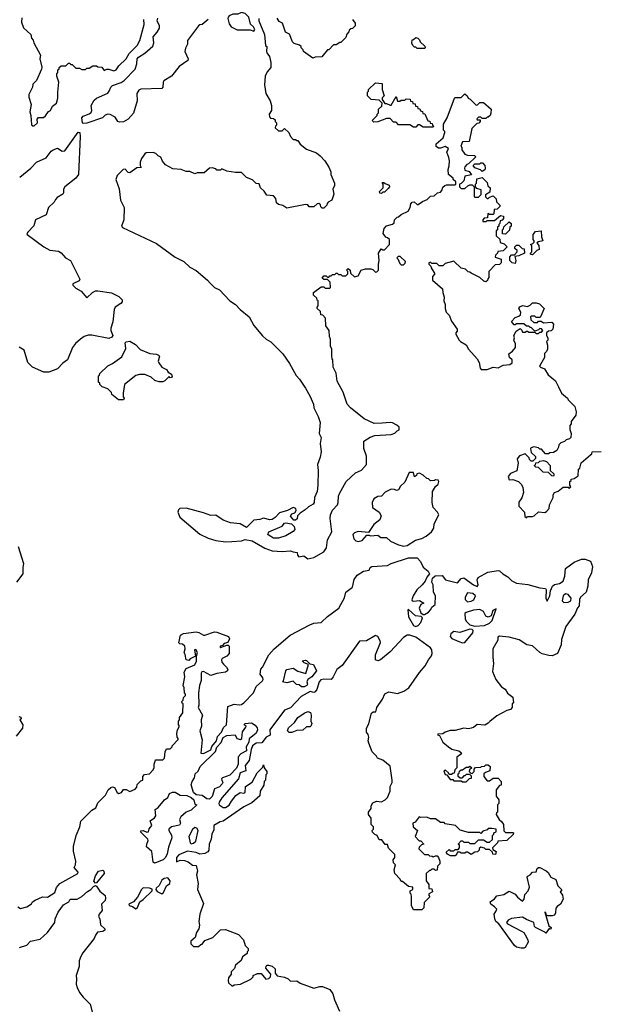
# Model space of a CAD drawing. Extents: x 1861455 to 2058065, y 200073 to 437907.
# Tile 11 of 256: x 1905828 to 1910541, y 282880 to 290894. Entities that reach past the tile are written whole.
import ezdxf

# ---------------------------------------------------------------- set-up
doc = ezdxf.new("R2010")
doc.units = 0

msp = doc.modelspace()

# ---------------------------------------------------------------- linework, layer by layer
at = {"layer": '0CON05XD'}
for points in [[(1905845, 290910), (1905843.6, 290873.6), (1905859.3, 290829.3), (1905920, 290775), (1905923, 290743), (1905937, 290727), (1905942.5, 290705), (1905997.5, 290605), (1905992.5, 290575), (1906009.3, 290509.3), (1906007, 290493), (1905965, 290400), (1905935, 290370), (1905932.5, 290345), (1905902.5, 290285), (1905903.6, 290263.6), (1905922.5, 290205), (1905910, 290145), (1905920, 290115), (1905925, 290040), (1905935, 290030), (1905945, 290030), (1905972.5, 290055), (1905970, 290085), (1905981.7, 290098.3), (1906021.7, 290098.3), (1906039.3, 290110.7), (1906063.6, 290146.4), (1906080, 290155), (1906095, 290190), (1906127.5, 290215), (1906140, 290255), (1906137.5, 290305), (1906147.5, 290385), (1906130, 290435), (1906130, 290455), (1906140, 290465), (1906140, 290485), (1906150, 290495), (1906150, 290505), (1906165, 290520), (1906205, 290520), (1906225, 290540), (1906235, 290540), (1906245, 290530), (1906255, 290530), (1906285, 290500), (1906315, 290500), (1906335, 290490), (1906365, 290490), (1906375, 290500), (1906395, 290500), (1906425, 290520), (1906455, 290520), (1906465, 290510), (1906498.3, 290508.3), (1906515, 290480), (1906538.3, 290491.7), (1906555, 290492.5), (1906595, 290478.6), (1906615, 290486), (1906635, 290520), (1906694.3, 290575), (1906720.9, 290619.1), (1906785.6, 290685), (1906808, 290725), (1906841.2, 290855), (1906840, 290895)], [(1907735, 290800), (1907742.5, 290815), (1907732.5, 290835), (1907708.3, 290858.3), (1907695.8, 290915), (1907665, 290945.8), (1907635, 290953.8), (1907605, 290940), (1907565, 290938.8), (1907535, 290926.7), (1907526.7, 290915), (1907524, 290905), (1907535, 290860), (1907550, 290835), (1907600.7, 290810.7), (1907705, 290812.5), (1907735, 290800)], [(1906345, 290050), (1906340, 290055), (1906333.3, 290095), (1906345, 290108.8), (1906395, 290128), (1906410, 290140), (1906416.4, 290155), (1906410, 290195), (1906435, 290240), (1906455, 290256.2), (1906545, 290296.2), (1906558.3, 290311.7), (1906571.4, 290345), (1906585, 290357.8), (1906655, 290384.4), (1906679.5, 290400.5), (1906768.2, 290491.8), (1906783.1, 290535), (1906784.4, 290575), (1906795, 290590), (1906848, 290622), (1906911.7, 290678.3), (1906920.6, 290705), (1906916.2, 290755), (1906948.3, 290791.7), (1906967.5, 290825), (1906967.5, 290845), (1906946.7, 290885), (1906953, 290907)], [(1907363.8, 290895), (1907315, 290856.2), (1907296.1, 290853.9), (1907285.7, 290844.3), (1907194.6, 290725.4), (1907195.3, 290695), (1907178, 290662), (1907173.2, 290635), (1907200, 290575), (1907197.9, 290562.1), (1907127.1, 290512.9), (1907063.6, 290435), (1907003, 290397), (1906997.1, 290385), (1906995.4, 290345), (1906985, 290333.6), (1906815, 290328.9), (1906797.9, 290322.1), (1906782.9, 290295), (1906785.6, 290235), (1906755.5, 290134.5), (1906710.8, 290085), (1906675, 290062.5), (1906640.6, 290060.6), (1906626.7, 290066.7), (1906605, 290100), (1906565, 290123.3), (1906545, 290126.7), (1906525, 290117.5), (1906503.6, 290096.4), (1906375, 290053.3), (1906345, 290050)], [(1907777.1, 290905), (1907777.1, 290885), (1907823.3, 290775), (1907830, 290685), (1907840, 290675), (1907837.5, 290635), (1907842.5, 290625), (1907862.5, 290595), (1907872.5, 290545), (1907872.5, 290505), (1907845, 290470), (1907827.5, 290435), (1907822, 290365), (1907832.5, 290295), (1907867.5, 290235), (1907880, 290195), (1907880, 290155), (1907860, 290125), (1907863, 290103), (1907871.7, 290091.7), (1907895, 290090), (1907908.3, 290078.3), (1907910, 290065), (1907920, 290055), (1907920, 290035), (1907911.7, 290028.3), (1907910, 290015), (1907935, 289990), (1907965, 289990), (1907985, 290010), (1908020, 289975), (1908033, 289943), (1908055, 289920), (1908075, 289920), (1908085, 289910), (1908095, 289910), (1908111.7, 289881.7), (1908165, 289840), (1908245, 289810), (1908275, 289787.5), (1908312.5, 289745), (1908346.7, 289695), (1908362.5, 289655), (1908362.5, 289635), (1908392.5, 289565), (1908392.5, 289545), (1908380, 289515), (1908387.5, 289475), (1908370, 289425), (1908341.7, 289408.3), (1908331.7, 289398.3), (1908330, 289385), (1908305, 289360), (1908291.7, 289361.7), (1908281.7, 289371.7), (1908278.3, 289388.3), (1908265, 289397.5), (1908250, 289395), (1908225, 289370), (1908185, 289370), (1908175, 289387.5), (1908155, 289390), (1908005, 289360), (1907971.7, 289381.7), (1907935, 289390), (1907920, 289405), (1907915, 289440), (1907895, 289460), (1907840, 289465), (1907819.3, 289499.3), (1907790, 289525), (1907778.3, 289558.3), (1907755, 289560), (1907725, 289590), (1907675, 289610), (1907635, 289650), (1907585, 289650), (1907515, 289662.5), (1907475, 289680), (1907465, 289670), (1907435, 289670), (1907425, 289680), (1907395, 289690), (1907373, 289687), (1907331.7, 289648.3), (1907275, 289647.5), (1907255, 289640), (1907215, 289657.5), (1907185, 289660), (1907143.6, 289676.4), (1907075, 289680), (1907015, 289712.5), (1906991.7, 289741.7), (1906977.5, 289775), (1906955, 289786.7), (1906936.1, 289806.1), (1906915, 289813.3), (1906858.3, 289811.7), (1906847, 289803), (1906820, 289765), (1906810, 289735), (1906808.3, 289708.3), (1906818.3, 289691.7), (1906782.3, 289687.7), (1906725, 289647.5), (1906711.7, 289651.7), (1906686.7, 289676.7), (1906670, 289675), (1906623.3, 289625), (1906611.2, 289595), (1906638.3, 289518.3), (1906650, 289425), (1906680, 289365), (1906677.5, 289265), (1906657.5, 289215), (1906665, 289203.3), (1906943.6, 289073.6), (1907095, 288960.6), (1907165, 288926), (1907215, 288880.8), (1907265, 288852.5), (1907357.1, 288775), (1907379.1, 288749.1), (1907415, 288715.8), (1907455.5, 288695.5), (1907540, 288605), (1907585.3, 288575.3), (1907624.4, 288535), (1907696.4, 288476.4), (1907736.2, 288406.2), (1907805, 288321.2), (1907835, 288293.8), (1907875, 288272), (1907972, 288175), (1908027.1, 288095), (1908079.5, 287999.5), (1908108.3, 287968.3), (1908156.7, 287895), (1908191.7, 287831.7), (1908220, 287765), (1908223.3, 287735), (1908260, 287665), (1908276.2, 287615), (1908267.5, 287525), (1908283.3, 287495), (1908276.7, 287445), (1908283.6, 287376.4), (1908276.7, 287335), (1908253.3, 287275), (1908260, 287225), (1908256.4, 287106.4), (1908250, 287055), (1908230, 287005), (1908226.7, 286965), (1908219.3, 286950.7), (1908179.3, 286930.7), (1908152.5, 286905), (1908111.4, 286878.6), (1908090, 286855), (1908087, 286833), (1908075, 286820), (1908061.7, 286821.7), (1908033.6, 286853.6), (1908045, 286872.5), (1908068.3, 286881.7), (1908079.3, 286900.7), (1908076.4, 286916.4), (1908055, 286924), (1908009.4, 286900.6), (1907945, 286880.8), (1907908.3, 286841.7), (1907885, 286826), (1907865, 286824.4), (1907815, 286838.1), (1907785, 286825.8), (1907735, 286820), (1907675, 286760), (1907625, 286790), (1907545, 286798.8), (1907485, 286820), (1907425, 286862.5), (1907385, 286858.8), (1907325, 286881.2), (1907185, 286918.8), (1907133.9, 286916.1), (1907122.5, 286905), (1907116.7, 286885), (1907133.8, 286845), (1907295, 286706.2), (1907364.2, 286674.2), (1907425.8, 286655.8), (1907505, 286645.8), (1907555, 286648), (1907635, 286653.8), (1907665, 286662.5), (1907721.7, 286651.7), (1907825, 286594), (1907885, 286572), (1907965, 286566), (1908035, 286572.5), (1908055, 286562.5), (1908088.3, 286558.3), (1908090, 286535), (1908103, 286523), (1908141.7, 286531.7), (1908175, 286507.5), (1908225, 286517.5), (1908305, 286562.5), (1908327.5, 286595), (1908335, 286660), (1908371.2, 286725), (1908356.2, 286835), (1908358.8, 286865), (1908375, 286903.3), (1908416.7, 286945), (1908423.3, 286965), (1908423.8, 287015), (1908432.3, 287037.7), (1908487.5, 287135), (1908564.2, 287205.8), (1908611.7, 287228.3), (1908652.5, 287275), (1908653, 287343), (1908630, 287405), (1908630, 287465), (1908683, 287497), (1908720.7, 287509.3), (1908855, 287517.5), (1908885, 287530), (1908901.7, 287548.3), (1908920, 287555), (1908918.3, 287578.3), (1908900, 287595), (1908865, 287612.5), (1908845, 287616.7), (1908779.3, 287609.3)], [(1908540, 290895), (1908560, 290865), (1908560, 290845), (1908538.3, 290821.7), (1908525, 290820), (1908511.7, 290808.3), (1908510, 290795), (1908493, 290777), (1908485, 290750), (1908445, 290710), (1908435, 290710), (1908405, 290690), (1908385, 290690), (1908345, 290650), (1908335, 290650), (1908288.3, 290591.7), (1908235, 290590), (1908215, 290580), (1908140, 290635), (1908138.3, 290648.3), (1908120, 290665), (1908120, 290675), (1908108.3, 290688.3), (1908065, 290700), (1908050, 290715), (1908026.1, 290776.1), (1907993.6, 290793.6), (1907967.5, 290865), (1907940.7, 290880.7), (1907926.4, 290906.4)], [(1909125, 290660), (1909065, 290660), (1909055, 290670), (1909045, 290670), (1909030, 290685), (1909023, 290703), (1909025, 290730), (1909037, 290733), (1909055, 290750), (1909070, 290745), (1909085, 290730), (1909090, 290715), (1909128.3, 290678.3), (1909130, 290665), (1909125, 290660)], [(1909195, 290020), (1909115, 290020), (1909085, 290040), (1909071.7, 290038.3), (1909055, 290020), (1909035, 290020), (1909005, 290040), (1908915, 290040), (1908895, 290060), (1908871.7, 290061.7), (1908845, 290090), (1908815, 290090), (1908745, 290062.5), (1908711.7, 290061.7), (1908700, 290075), (1908740, 290115), (1908740, 290125), (1908750, 290135), (1908750, 290165), (1908778.3, 290191.7), (1908780, 290215), (1908755, 290240), (1908690, 290245), (1908660, 290275), (1908660, 290305), (1908668.3, 290311.7), (1908670, 290325), (1908725, 290380), (1908780, 290375), (1908780, 290325), (1908797.5, 290275), (1908781.7, 290258.3), (1908780, 290245), (1908801.7, 290211.7), (1908815, 290212.5), (1908845, 290197.5), (1908855, 290200), (1908895, 290270), (1908905, 290230), (1908925, 290230), (1908935, 290240), (1908965, 290240), (1908975, 290250), (1909008.3, 290248.3), (1909011.7, 290231.7), (1909028.3, 290228.3), (1909031.7, 290211.7), (1909048.3, 290208.3), (1909051.7, 290191.7), (1909068.3, 290188.3), (1909071.7, 290171.7), (1909088.3, 290168.3), (1909091.7, 290151.7), (1909108.3, 290148.3), (1909111.7, 290131.7), (1909128.3, 290128.3), (1909151.7, 290071.7), (1909168.3, 290068.3), (1909171.7, 290051.7), (1909188.3, 290048.3), (1909190, 290035), (1909200, 290025), (1909195, 290020)], [(1908779.3, 287609.3), (1908715, 287608.8), (1908635, 287646.2), (1908522.5, 287735), (1908496.4, 287766.4), (1908463.6, 287863.6), (1908413.6, 287953.6), (1908407, 288017), (1908382.5, 288065), (1908380, 288125), (1908373, 288133), (1908370, 288155), (1908370, 288215), (1908360, 288235), (1908360, 288295), (1908352.5, 288315), (1908350, 288365), (1908323, 288403), (1908320, 288465), (1908298.3, 288488.3), (1908281.7, 288491.7), (1908278.3, 288518.3), (1908250, 288545), (1908250, 288555), (1908260, 288565), (1908260, 288605), (1908251.7, 288611.7), (1908248.3, 288628.3), (1908221.7, 288651.7), (1908220, 288675), (1908285, 288720), (1908305, 288720), (1908315, 288710), (1908355, 288710), (1908360, 288715), (1908358.3, 288758.3), (1908335, 288780), (1908305, 288780), (1908291.7, 288791.7), (1908305, 288810), (1908325, 288810), (1908335, 288800), (1908345, 288800), (1908355, 288810), (1908365, 288810), (1908375, 288820), (1908395, 288820), (1908405, 288830), (1908415, 288830), (1908425, 288820), (1908445, 288820), (1908455, 288810), (1908485, 288810), (1908500, 288825), (1908500, 288845), (1908490, 288855), (1908505, 288870), (1908520, 288855), (1908521.7, 288831.7), (1908555, 288802.5), (1908585, 288810), (1908610, 288855), (1908645, 288867.5), (1908687, 288867), (1908705, 288860), (1908725, 288840), (1908738.3, 288841.7), (1908750, 288855), (1908750, 288905), (1908757.5, 288935), (1908750, 288995), (1908771.7, 289028.3), (1908785, 289020), (1908798.3, 289021.7), (1908840, 289065), (1908840, 289105), (1908825, 289120), (1908810, 289125), (1908790, 289155), (1908797.5, 289195), (1908815, 289217.5), (1908865, 289230), (1908878.3, 289241.7), (1908880, 289265), (1908901.7, 289288.3), (1908915, 289290), (1908935, 289310), (1908993.3, 289336.7), (1909007.5, 289365), (1909013.3, 289395), (1909025, 289408.8), (1909041.7, 289411.7), (1909065, 289390), (1909075, 289390), (1909110, 289415), (1909148.3, 289431.7), (1909175, 289457.5), (1909205, 289460), (1909230, 289485), (1909255, 289490), (1909267, 289503), (1909275, 289530), (1909290, 289545), (1909305, 289550), (1909375, 289550), (1909380, 289555), (1909380, 289575), (1909360, 289595), (1909360, 289605), (1909320, 289635), (1909317.5, 289675), (1909326.7, 289705), (1909328.8, 289745), (1909323.9, 289773.9), (1909306.7, 289815), (1909320, 289845), (1909295, 289862.5), (1909255, 289847.5), (1909238.3, 289848.3), (1909221.7, 289861.7), (1909220, 289885), (1909277, 289933), (1909290, 289975), (1909290, 289985), (1909280, 289995), (1909280, 290045), (1909310, 290095), (1909370, 290255), (1909375, 290260), (1909425, 290260), (1909455, 290290), (1909472.5, 290275), (1909480, 290255), (1909498.3, 290248.3), (1909545, 290200), (1909558.3, 290201.7), (1909575, 290220), (1909605, 290220), (1909667.5, 290165), (1909667, 290133), (1909660, 290115), (1909645, 290100), (1909635, 290100), (1909625, 290090), (1909595, 290090), (1909585, 290100), (1909565, 290100), (1909551.7, 290088.3), (1909555, 290080), (1909578.3, 290078.3), (1909580, 290065), (1909568.3, 290051.7), (1909551.7, 290048.3), (1909511.7, 290008.3), (1909488.3, 289901.7), (1909435, 289900), (1909422.5, 289865), (1909430, 289855), (1909430, 289835), (1909455, 289800), (1909475, 289792.5), (1909535, 289790), (1909540, 289775), (1909485, 289720), (1909470, 289715), (1909453, 289697), (1909450, 289685), (1909455, 289670), (1909488.3, 289658.3), (1909508.3, 289631.7), (1909455, 289620), (1909447, 289583), (1909425, 289560), (1909410, 289555), (1909410, 289535), (1909425, 289520), (1909455, 289520), (1909478.3, 289541.7), (1909495, 289550), (1909515, 289550), (1909530, 289535), (1909530, 289455), (1909535, 289450), (1909565, 289450), (1909588.3, 289471.7), (1909588.3, 289508.3), (1909551.7, 289521.7), (1909540, 289535), (1909540, 289555), (1909550, 289565), (1909551.7, 289598.3), (1909595, 289610), (1909635, 289570), (1909641.7, 289541.7), (1909660, 289525), (1909658.3, 289491.7), (1909621.7, 289468.3), (1909621.7, 289451.7), (1909635, 289440), (1909645, 289440), (1909655, 289450), (1909685, 289460), (1909710, 289435), (1909711.7, 289411.7), (1909740, 289385), (1909740, 289375), (1909718.3, 289351.7), (1909691.7, 289348.3), (1909690, 289315), (1909685, 289310), (1909655, 289310), (1909641.7, 289318.3), (1909638.3, 289281.7), (1909611.7, 289278.3), (1909600, 289265), (1909601.7, 289251.7), (1909627, 289253), (1909635, 289260), (1909695, 289260), (1909745, 289300), (1909770, 289295), (1909770, 289275), (1909758.3, 289261.7), (1909741.7, 289258.3), (1909740, 289235), (1909731.7, 289228.3), (1909730, 289215), (1909720, 289205), (1909720, 289185), (1909710, 289175), (1909710, 289135), (1909738.3, 289108.3), (1909741.7, 289081.7), (1909775, 289070), (1909800, 289045), (1909767, 289013), (1909721.7, 289008.3), (1909720, 288995), (1909703, 288977), (1909701.7, 288961.7), (1909750, 288945), (1909750, 288915), (1909737, 288903), (1909701.7, 288898.3), (1909650, 288845), (1909650, 288795), (1909640, 288785), (1909638.3, 288771.7), (1909625, 288760), (1909610, 288765), (1909577, 288797), (1909505, 288830), (1909495, 288840), (1909481.7, 288841.7), (1909460, 288865), (1909423, 288873), (1909365, 288930), (1909295, 288910), (1909275, 288890), (1909245, 288890), (1909225, 288910), (1909185, 288910), (1909175, 288920), (1909160, 288915), (1909160, 288905), (1909178.3, 288888.3), (1909180, 288875), (1909210, 288825), (1909190, 288805), (1909190, 288775), (1909272.5, 288705), (1909273.6, 288673.6), (1909286.7, 288635), (1909283, 288607), (1909292.5, 288575), (1909292.5, 288545), (1909302.5, 288515), (1909325, 288490), (1909345, 288440), (1909392.5, 288375), (1909391.7, 288358.3), (1909380, 288345), (1909380, 288335), (1909407.5, 288285), (1909420, 288275), (1909465, 288247.5), (1909485, 288212.5), (1909553.6, 288133.6), (1909570, 288105), (1909578.3, 288058.3), (1909588.3, 288048.3), (1909635, 288046.7), (1909685, 288067.5), (1909725, 288060), (1909765, 288082.5), (1909821.7, 288088.3), (1909838.3, 288101.7), (1909840, 288125), (1909817.5, 288145), (1909812.5, 288175), (1909843, 288197), (1909867.5, 288225), (1909867.5, 288255), (1909852.5, 288285), (1909857.5, 288305), (1909852.5, 288325), (1909871.7, 288358.3), (1909905, 288380), (1909918.3, 288368.3), (1909925, 288350), (1909945, 288350), (1909955, 288360), (1909965, 288360), (1909975, 288350), (1910025, 288350), (1910035, 288340), (1910055, 288340), (1910065, 288350), (1910078.3, 288351.7), (1910090, 288365), (1910078.3, 288378.3), (1910065, 288380), (1910055, 288370), (1910025, 288360), (1909995, 288390), (1909985, 288390), (1909975, 288400), (1909955, 288400), (1909935, 288420), (1909875, 288420), (1909865, 288410), (1909855, 288410), (1909833, 288437), (1909865, 288470), (1909895, 288480), (1909908.3, 288491.7), (1909910, 288515), (1909892.5, 288545), (1909903, 288557), (1909925, 288567.5), (1909965, 288560), (1909985, 288570), (1910005, 288590), (1910035, 288590), (1910061.7, 288581.7), (1910100, 288545), (1910070, 288475), (1910065, 288470), (1910035, 288470), (1910025, 288480), (1909995, 288480), (1909990, 288475), (1909991.7, 288451.7), (1910015, 288430), (1910045, 288430), (1910055, 288440), (1910075, 288440), (1910095, 288427.5), (1910161.7, 288431.7), (1910177.5, 288415), (1910170, 288375), (1910158.3, 288361.7), (1910135, 288360), (1910120, 288345), (1910120, 288325), (1910130, 288305), (1910130, 288285), (1910120, 288275), (1910127.5, 288245), (1910126.4, 288213.6), (1910120, 288195), (1910103, 288177), (1910102.5, 288145), (1910062.5, 288075), (1910070, 288065), (1910103, 288053), (1910132.5, 288005), (1910192.5, 287955), (1910216.2, 287905), (1910242.5, 287855), (1910290, 287815), (1910295, 287800), (1910350, 287745), (1910361.7, 287701.7), (1910357.5, 287675), (1910320, 287625), (1910320, 287605), (1910308.3, 287591.7), (1910308.3, 287558.3), (1910320, 287525), (1910317, 287493), (1910307, 287483), (1910280, 287475), (1910265, 287460), (1910235, 287450), (1910220, 287435), (1910217.5, 287415), (1910203, 287387), (1910177, 287373), (1910145, 287370), (1910135, 287360), (1910111.7, 287361.7), (1910078.3, 287398.3), (1910065, 287400), (1910055, 287410), (1910015, 287417.5), (1909995, 287410), (1909990, 287405), (1909993, 287373), (1910028.3, 287338.3), (1910028.3, 287321.7), (1910008.3, 287301.7), (1909995, 287300), (1909980, 287315), (1909978.3, 287328.3), (1909945, 287360), (1909900, 287345), (1909880.7, 287319.3), (1909887.5, 287285), (1909878.3, 287221.7), (1909825, 287200), (1909807.5, 287175), (1909815, 287150), (1909845, 287152.5), (1909890, 287135), (1909915, 287110), (1909927, 287087), (1909932.5, 287045), (1909917, 287003), (1909893.6, 286966.4), (1909893.3, 286935), (1909940, 286885), (1909941.7, 286851.7), (1909955, 286840), (1909965, 286850), (1910005, 286850), (1910020, 286855), (1910055, 286887.5), (1910105, 286882.5), (1910119.3, 286890.7), (1910140, 286915), (1910142.5, 286945), (1910172.5, 287005), (1910173, 287027), (1910183.6, 287046.4), (1910215, 287057.5), (1910255, 287090), (1910295, 287090), (1910305, 287080), (1910318.3, 287091.7), (1910310, 287105), (1910310, 287135), (1910320, 287145), (1910320, 287155), (1910345, 287160), (1910378.3, 287181.7), (1910380, 287235), (1910390, 287245), (1910401.7, 287288.3), (1910478.3, 287351.7), (1910488.3, 287361.7), (1910491.7, 287378.3), (1910565, 287380)], [(1905828, 289612), (1905920, 289685), (1905965, 289734), (1906045, 289771.4), (1906085, 289824), (1906101.2, 289835), (1906135, 289850), (1906175, 289823.3), (1906195, 289827.5), (1906305, 289980), (1906317, 289977), (1906320, 289945), (1906306.2, 289635), (1906286.2, 289605), (1906195.8, 289535), (1906185.7, 289515), (1906185.5, 289485), (1906180, 289475), (1906132.8, 289447.2), (1906119.6, 289430.4), (1906109.8, 289410.2), (1906062.4, 289365), (1906044.6, 289305.4), (1905958, 289265), (1905944.2, 289215.8), (1905893.3, 289165), (1905886.7, 289155), (1905890, 289145), (1906025, 289046.2), (1906075, 289018.8), (1906145, 289010), (1906165.9, 288995.9), (1906202.5, 288955), (1906242.5, 288935), (1906317, 288783), (1906311.7, 288768.3), (1906260, 288745), (1906260, 288735), (1906285, 288710), (1906330, 288685), (1906375, 288630), (1906420, 288675), (1906445, 288687.5), (1906465, 288686.7), (1906575, 288672.5), (1906635, 288642.5), (1906662.5, 288615), (1906661.7, 288598.3), (1906652.5, 288585), (1906606.1, 288553.9), (1906596.7, 288535), (1906586.1, 288433.9), (1906570, 288385), (1906571.2, 288365), (1906586.7, 288325), (1906579.3, 288310.7), (1906555, 288300), (1906416.1, 288326.1), (1906385, 288326.2), (1906354.1, 288315.9), (1906322.5, 288295), (1906282.3, 288257.7), (1906257.5, 288225), (1906217.5, 288125), (1906180.7, 288099.3), (1906135, 288052.5), (1906065, 288026.7), (1906025, 288026.7), (1905932.5, 288065), (1905893.3, 288105), (1905863.3, 288205), (1905825, 288230)], [(1909595, 289660), (1909581.7, 289671.7), (1909535, 289690), (1909521.7, 289708.3), (1909535, 289720), (1909575, 289720), (1909585, 289730), (1909598.3, 289728.3), (1909617, 289707), (1909620, 289685), (1909616.4, 289673.6), (1909595, 289660)], [(1908775, 289480), (1908761.7, 289481.7), (1908760, 289495), (1908790, 289525), (1908790, 289555), (1908781.7, 289568.3), (1908795, 289570), (1908805, 289560), (1908838.3, 289548.3), (1908840, 289535), (1908828.3, 289521.7), (1908798.3, 289491.7), (1908785, 289490), (1908775, 289480)], [(1909785, 289150), (1909761.7, 289151.7), (1909760, 289185), (1909768.3, 289191.7), (1909771.7, 289208.3), (1909815, 289250), (1909830, 289235), (1909830, 289215), (1909820, 289205), (1909818.3, 289181.7), (1909785, 289150)], [(1910005, 288980), (1909990, 288985), (1909990, 288995), (1910000, 289005), (1910000, 289055), (1909990, 289065), (1910008.3, 289071.7), (1910020, 289085), (1910020, 289095), (1910010, 289105), (1910010, 289145), (1910028.3, 289171.7), (1910077, 289177), (1910078.3, 289128.3), (1910090, 289095), (1910053, 289087), (1910041.7, 289078.3), (1910057, 289057), (1910060, 289025), (1910040, 289015), (1910005, 288980)], [(1909865, 288910), (1909840, 288915), (1909820, 288935), (1909820, 288965), (1909835, 288980), (1909858.3, 288981.7), (1909880, 289005), (1909880, 289015), (1909861.7, 289031.7), (1909860, 289045), (1909875, 289060), (1909895, 289060), (1909921.7, 289031.7), (1909938.3, 289028.3), (1909940, 288995), (1909895, 288972.5), (1909861.7, 288968.3), (1909870, 288935), (1909865, 288910)], [(1908955, 288900), (1908968.3, 288911.7), (1908970, 288925), (1908928.3, 288968.3), (1908911.7, 288968.3), (1908900, 288955), (1908908.3, 288948.3), (1908925, 288910), (1908935, 288900), (1908955, 288900)], [(1906675, 287800), (1906631.7, 287801.7), (1906580, 287845), (1906575, 287860), (1906545, 287890), (1906500, 287905), (1906480, 287925), (1906480, 287935), (1906470, 287945), (1906470, 287995), (1906478.3, 288001.7), (1906480, 288015), (1906545, 288077.5), (1906585, 288096.7), (1906659.5, 288150.5), (1906691.7, 288218.3), (1906687.5, 288265), (1906695, 288272.5), (1906725, 288276.7), (1906771.7, 288251.7), (1906808.8, 288208.8), (1906888.7, 288178.7), (1906942.7, 288172.7), (1906958.8, 288165), (1906965.8, 288155), (1906956.7, 288115), (1906961.2, 288101.2), (1906985.5, 288065.5), (1907025, 288046.7), (1907036.7, 288026.7), (1907065, 288010), (1907070, 287985), (1907055, 287980), (1907045, 287990), (1907010, 287955), (1906995, 287947.5), (1906965, 287947.5), (1906928.3, 287958.3), (1906900, 287985), (1906846.4, 288006.4), (1906805, 288006.7), (1906775, 287998.8), (1906682.5, 287925), (1906670, 287855), (1906670, 287825), (1906680, 287815), (1906675, 287800)], [(1910175, 287180), (1910161.7, 287181.7), (1910135, 287210), (1910091.7, 287211.7), (1910055, 287250), (1910032.5, 287252.5), (1910020, 287265), (1910028.3, 287271.7), (1910031.7, 287288.3), (1910055, 287290), (1910065, 287300), (1910095, 287307.5), (1910118.3, 287298.3), (1910150, 287265), (1910150, 287225), (1910178.3, 287198.3), (1910180, 287185), (1910175, 287180)], [(1908955, 286608.9), (1908985, 286614.5), (1909052.1, 286657.9), (1909105, 286672.5), (1909139.7, 286690.3), (1909182.7, 286727.3), (1909201.2, 286755), (1909205, 286790), (1909242.5, 286865), (1909232.5, 286885), (1909196.7, 286925), (1909186.7, 286965), (1909190, 287055), (1909213.8, 287096.2), (1909237.5, 287115), (1909242.5, 287135), (1909237, 287147), (1909215, 287150), (1909207, 287143), (1909175, 287140), (1909158.3, 287158.3), (1909145, 287160), (1909115, 287187.5), (1909085, 287202.5), (1909061.7, 287198.3), (1909060, 287185), (1909043, 287173), (1909035, 287210), (1909001.7, 287208.3), (1908965, 287130), (1908931.2, 287098.8), (1908915, 287067.5), (1908897, 287063), (1908881.7, 287071.7), (1908855, 287072.5), (1908805, 287047.5), (1908775, 287017.5), (1908745, 287012.5), (1908712.5, 286995), (1908700, 286965), (1908703, 286923), (1908757.5, 286885), (1908772.5, 286855), (1908762.5, 286825), (1908713.6, 286786.4), (1908668.3, 286721.7), (1908585, 286730), (1908555, 286717.5), (1908542.5, 286705), (1908549.3, 286669.3), (1908565, 286652.5), (1908585, 286646.7), (1908617.5, 286655), (1908655, 286700), (1908675, 286700), (1908685, 286692.5), (1908745, 286700), (1908770.7, 286680.7), (1908815, 286680), (1908849.1, 286649.1), (1908915, 286619.4), (1908955, 286608.9)], [(1907896.4, 286673.6), (1907860, 286695), (1907850, 286705), (1907857.5, 286725), (1907965, 286773.3), (1907984.1, 286795.9), (1907995, 286800), (1908041.7, 286791.7), (1908065, 286770), (1908070, 286745), (1908055, 286727.5), (1907996.8, 286693.2), (1907935, 286674.2), (1907896.4, 286673.6)], [(1905817, 286607), (1905859.3, 286469.3), (1905852.5, 286435), (1905852.5, 286385), (1905802.5, 286315)], [(1905814, 283674), (1905835, 283660), (1905886.1, 283673.9), (1905923, 283697), (1905932.5, 283715), (1905955, 283728.8), (1906015, 283754.3), (1906055, 283753.1), (1906115, 283791.2), (1906128.9, 283831.1), (1906155, 283863.1), (1906302.5, 283945), (1906303.3, 283955), (1906272.5, 283995), (1906282.5, 284015), (1906286.7, 284045), (1906267, 284127), (1906267.5, 284165), (1906287.5, 284255), (1906317.5, 284325), (1906325, 284370), (1906415, 284460), (1906449.3, 284480.7), (1906465, 284520), (1906526.4, 284583.6), (1906550, 284625), (1906570, 284645), (1906585, 284650), (1906600, 284645), (1906622.5, 284605), (1906635, 284597.5), (1906656.4, 284603.6), (1906675, 284630), (1906695, 284630), (1906725, 284612.5), (1906768.3, 284631.7), (1906781.7, 284648.3), (1906785, 284670), (1906815, 284700), (1906830, 284705), (1906830, 284735), (1906845, 284750), (1906885, 284757.5), (1906912.5, 284785), (1906922.5, 284805), (1906922.5, 284835), (1906931.7, 284858.3), (1906935, 284870), (1906995, 284870), (1907007.5, 284885), (1907012.5, 284935), (1907025, 284960), (1907055, 284960), (1907070, 284975), (1907070, 284985), (1907120, 285035), (1907120, 285045), (1907110, 285055), (1907107.5, 285085), (1907112.5, 285115), (1907130, 285145), (1907122.5, 285155), (1907122.5, 285185), (1907130, 285195), (1907130, 285215), (1907156.4, 285253.6), (1907160, 285325), (1907151.7, 285331.7), (1907150, 285345), (1907160, 285355), (1907163, 285377), (1907180, 285395), (1907180, 285405), (1907170, 285415), (1907167.5, 285455), (1907160, 285475), (1907172.5, 285545), (1907167.5, 285585), (1907185, 285612.5), (1907255, 285643.3), (1907267.7, 285672.3), (1907267.5, 285715), (1907276, 285745), (1907263, 285767), (1907252.5, 285765), (1907260, 285715), (1907216.4, 285693.6), (1907205, 285680), (1907183, 285683), (1907176.4, 285726.4), (1907167.5, 285745), (1907175.8, 285774.2), (1907172.9, 285795), (1907155, 285812), (1907133.3, 285813.3), (1907123.6, 285823.6), (1907137.5, 285885), (1907162.3, 285897.7), (1907265, 285910.8), (1907287.3, 285907.3), (1907324.1, 285884.1), (1907335, 285883.8), (1907415, 285911.2), (1907435, 285910), (1907530, 285875), (1907537.5, 285855), (1907522.5, 285825), (1907495, 285815.8), (1907480, 285800), (1907460, 285795), (1907460, 285785), (1907465, 285784.5), (1907515, 285803.3), (1907525, 285803.3), (1907533.3, 285795), (1907533.8, 285735), (1907516.2, 285715), (1907478, 285695), (1907470.6, 285685), (1907474.5, 285664.5), (1907488.9, 285648.9), (1907513.8, 285625), (1907523.8, 285605), (1907520, 285595), (1907503.3, 285585), (1907435, 285573.2), (1907385, 285555.4), (1907325, 285589.5), (1907312.5, 285587.5), (1907305.7, 285575), (1907306.8, 285515), (1907292.1, 285475), (1907283.5, 285415), (1907286.8, 285315), (1907280.9, 285295), (1907317.6, 285235), (1907305.3, 285195), (1907309.4, 285145), (1907295.8, 285105), (1907314.2, 285034.2), (1907303.2, 284923.2), (1907325, 284921.8), (1907385, 284952), (1907392.2, 284977.8), (1907432.3, 285025), (1907440.5, 285059.5), (1907471.6, 285095), (1907487.5, 285132.5), (1907513.8, 285155), (1907522.5, 285305), (1907575, 285322.5), (1907615, 285316.7), (1907635, 285320), (1907655, 285333.3), (1907733.3, 285415), (1907740, 285435), (1907753.6, 285466.4), (1907805, 285512.5), (1907810, 285525), (1907808.3, 285538.3), (1907787, 285567), (1907792.3, 285607.7), (1907806.7, 285625), (1907858.8, 285725), (1907901.2, 285775), (1908030, 285885), (1908190.3, 285969.7), (1908225, 285981.9), (1908285, 285989.2), (1908334.2, 286035.8), (1908428.8, 286105), (1908475, 286187.5), (1908484.4, 286235), (1908537.8, 286275), (1908553.3, 286336.7), (1908577.7, 286372.3), (1908627.5, 286405), (1908675, 286413.8), (1908684, 286435), (1908695.6, 286444.4), (1908825, 286452.2), (1908855, 286467.8), (1908994.5, 286515.5), (1909065, 286515.6), (1909092.9, 286485), (1909115, 286437.5), (1909155, 286406.7), (1909167.5, 286385), (1909143.1, 286356.9), (1909130, 286325), (1909106.4, 286293.6), (1909062, 286255), (1909032, 286205), (1909021.2, 286171.2), (1909023.8, 286163.8), (1909035, 286161.2), (1909085, 286165.8), (1909120, 286145), (1909095, 286133.3), (1909082.5, 286105), (1909095.6, 286065.6), (1909115, 286052.5), (1909125, 286052.5), (1909158.1, 286071.9), (1909177.3, 286092.7), (1909185, 286112.5), (1909211.2, 286135), (1909215.6, 286205), (1909197.8, 286235), (1909195.8, 286295), (1909184, 286315), (1909190.9, 286349.1), (1909211.1, 286368.9), (1909270.5, 286370.5), (1909297.5, 286335), (1909395, 286310), (1909423.3, 286345), (1909445, 286350.8), (1909525, 286294), (1909555, 286280), (1909562.5, 286295), (1909553.3, 286335), (1909563.3, 286355), (1909642.6, 286397.4), (1909725, 286410.8), (1909737.6, 286407.6), (1909763.2, 286383.2), (1909805, 286359.2), (1909837.8, 286327.8), (1909875, 286307.5), (1909967.7, 286297.7), (1910065, 286270), (1910110, 286265), (1910117.5, 286255), (1910112.5, 286185), (1910125, 286162.5), (1910147.5, 286205), (1910153, 286247), (1910167.5, 286285), (1910183.6, 286296.4), (1910225.9, 286304.1), (1910254.2, 286325.8), (1910268.6, 286365), (1910275, 286426.2), (1910345, 286478.8), (1910405, 286502.5), (1910435, 286502.5), (1910477, 286487), (1910492.5, 286445), (1910486.4, 286393.6), (1910457.5, 286335), (1910456.7, 286285), (1910443.3, 286235), (1910395.7, 286195), (1910388.1, 286175), (1910386.2, 286125), (1910371.7, 286108.3), (1910350, 286055), (1910276.7, 285955), (1910240.7, 285849.3), (1910237.5, 285805), (1910210, 285735), (1910165, 285717.5), (1910138.3, 285718.3), (1910085, 285733.3), (1910063.9, 285743.9), (1910005, 285797.5), (1909960, 285805), (1909897.7, 285847.7), (1909815, 285868.8), (1909760, 285875), (1909735, 285877.5), (1909721.7, 285868.3), (1909722.5, 285845), (1909683.3, 285775), (1909681.2, 285705), (1909688.8, 285655), (1909678.3, 285588.3), (1909707.5, 285525), (1909753.3, 285465), (1909782.5, 285445), (1909802.3, 285412.3), (1909845, 285380), (1909850, 285335), (1909840, 285325), (1909840, 285295), (1909825, 285280), (1909795, 285272.5), (1909715, 285227.5), (1909656.7, 285183.3), (1909645, 285167.5), (1909617, 285153), (1909555, 285157.5), (1909525, 285132.5), (1909505, 285126.7), (1909485, 285122.5), (1909445, 285126.7), (1909375, 285110), (1909335, 285110), (1909295, 285096.7), (1909275, 285082.5), (1909235, 285080), (1909230, 285075), (1909248.3, 285068.3), (1909273.6, 285013.6), (1909320, 284975), (1909348.3, 284958.3), (1909405, 284942.5), (1909427, 284927), (1909420, 284915), (1909388.3, 284891.7), (1909390, 284805), (1909371.7, 284788.3), (1909368.3, 284761.7), (1909355, 284760), (1909345, 284750), (1909325, 284750), (1909320, 284765), (1909297, 284787), (1909283, 284777), (1909295, 284750), (1909308.3, 284748.3), (1909335, 284710), (1909355, 284710), (1909365, 284700), (1909425, 284700), (1909435, 284690), (1909465, 284690), (1909491.7, 284718.3), (1909508.3, 284721.7), (1909508.3, 284738.3), (1909495, 284750), (1909465, 284750), (1909455, 284740), (1909445, 284740), (1909428.3, 284721.7), (1909415, 284720), (1909400, 284735), (1909400, 284755), (1909408.3, 284761.7), (1909411.7, 284778.3), (1909425, 284790), (1909435, 284790), (1909465, 284810), (1909485, 284810), (1909495, 284820), (1909510, 284805), (1909491.7, 284788.3), (1909490, 284775), (1909501.7, 284761.7), (1909515, 284760), (1909530, 284775), (1909530, 284795), (1909541.7, 284808.3), (1909585, 284810), (1909590, 284815), (1909615, 284820), (1909625, 284830), (1909645, 284830), (1909660, 284815), (1909658.3, 284781.7), (1909621.7, 284768.3), (1909610, 284755), (1909610, 284735), (1909635, 284700), (1909655, 284700), (1909685, 284720), (1909725, 284720), (1909750, 284695), (1909750, 284665), (1909735, 284660), (1909710, 284625), (1909710, 284575), (1909730, 284545), (1909730, 284515), (1909720, 284505), (1909720, 284445), (1909711.7, 284438.3), (1909710, 284425), (1909732.5, 284385), (1909756.4, 284366.4), (1909770, 284345), (1909771.7, 284291.7), (1909785, 284280), (1909845, 284280), (1909850, 284275), (1909848.3, 284261.7), (1909795, 284212.5), (1909721.7, 284208.3), (1909720, 284195), (1909680, 284155), (1909681.7, 284141.7), (1909710, 284125), (1909705, 284100), (1909681.7, 284101.7), (1909678.3, 284118.3), (1909655, 284140), (1909625, 284140), (1909615, 284150), (1909585, 284160), (1909571.7, 284148.3), (1909570, 284135), (1909558.3, 284121.7), (1909535, 284120), (1909505, 284100), (1909475, 284120), (1909465, 284120), (1909455, 284110), (1909425, 284110), (1909415, 284120), (1909395, 284120), (1909390, 284105), (1909375, 284090), (1909338.3, 284088.3), (1909311.7, 284101.7), (1909301.7, 284118.3), (1909325, 284140), (1909335, 284130), (1909365, 284130), (1909375, 284140), (1909398.3, 284141.7), (1909410, 284155), (1909410, 284175), (1909400, 284185), (1909425, 284210), (1909435, 284210), (1909445, 284200), (1909485, 284200), (1909495, 284190), (1909535, 284190), (1909565, 284220), (1909605, 284220), (1909635, 284200), (1909655, 284200), (1909678.3, 284221.7), (1909680, 284255), (1909690, 284265), (1909690, 284275), (1909710, 284285), (1909710, 284305), (1909675, 284312.5), (1909645, 284310), (1909635, 284300), (1909601.7, 284288.3), (1909585, 284270), (1909575, 284280), (1909485, 284280), (1909415, 284297.5), (1909377, 284337), (1909295, 284350), (1909285, 284360), (1909255, 284360), (1909215, 284390), (1909175, 284390), (1909145, 284402.5), (1909095, 284400), (1909083, 284407), (1909048.3, 284361.7), (1909030, 284355), (1909032.5, 284325), (1909067.5, 284295), (1909050, 284245), (1909081.7, 284211.7), (1909095, 284210), (1909120, 284185), (1909101.7, 284178.3), (1909081.7, 284158.3), (1909080, 284145), (1909125, 284100), (1909155, 284100), (1909165, 284090), (1909187, 284087), (1909195, 284080), (1909215, 284090)], [(1909475, 286157.5), (1909505, 286162.5), (1909526.7, 286173.3), (1909540, 286205), (1909520, 286225), (1909475, 286230), (1909456.2, 286195), (1909456.7, 286175), (1909475, 286157.5)], [(1910260.4, 286150.4), (1910295, 286152.5), (1910316.7, 286165), (1910320.8, 286185), (1910296.9, 286216.9), (1910275, 286222.2), (1910254.6, 286205.4), (1910247.8, 286165), (1910260.4, 286150.4)], [(1909055, 285955.8), (1909075, 285962.9), (1909095, 285986.7), (1909110, 286025), (1909097, 286037), (1909052.3, 286042.3), (1908995, 286092.5), (1908990, 286090), (1908995, 286033.3), (1909034.7, 285964.7), (1909055, 285955.8)], [(1909535, 285957.5), (1909615, 285962.5), (1909655, 285982.5), (1909677.5, 286005), (1909708.3, 286098.3), (1909682.5, 286085), (1909668.3, 286041.7), (1909645, 286032.5), (1909625, 286040), (1909606.4, 286076.4), (1909575, 286092.5), (1909525, 286087.5), (1909465, 286070), (1909455, 286060), (1909457.5, 286015), (1909467.5, 285995), (1909495, 285970), (1909535, 285957.5)], [(1909215, 284090), (1909228.3, 284088.3), (1909240, 284075), (1909250, 284045), (1909250, 284025), (1909230, 284005), (1909228.3, 283971.7), (1909215, 283970), (1909205, 283980), (1909185, 283980), (1909175, 283970), (1909165, 283970), (1909140, 283945), (1909140, 283885), (1909160, 283855), (1909161.7, 283821.7), (1909185, 283820), (1909190, 283795), (1909161.7, 283778.3), (1909160, 283765), (1909170, 283755), (1909121.7, 283708.3), (1909120, 283665), (1909105, 283650), (1909035, 283650), (1909020, 283685), (1909020, 283755), (1909017, 283777), (1909010, 283785), (1909010, 283805), (1909030, 283815), (1909030, 283835), (1908995, 283840), (1908945, 283880), (1908935, 283880), (1908928.3, 283898.3), (1908882.5, 283945), (1908877.5, 283975), (1908890, 284015), (1908871.7, 284031.7), (1908870, 284055), (1908882.5, 284075), (1908885, 284100), (1908831.7, 284151.7), (1908825, 284180), (1908805, 284180), (1908778.3, 284218.3), (1908755, 284220), (1908740, 284255), (1908721.7, 284261.7), (1908701.7, 284281.7), (1908700, 284295), (1908710, 284305), (1908710, 284325), (1908690, 284345), (1908690, 284395), (1908670, 284425), (1908670, 284445), (1908690, 284475), (1908690, 284495), (1908705, 284520), (1908735, 284532.5), (1908775, 284527.5), (1908805.8, 284544.2), (1908823.3, 284565), (1908846.7, 284615), (1908847, 284653), (1908862.5, 284685), (1908863.3, 284705), (1908845, 284820), (1908785, 284867.5), (1908743.6, 284883.6), (1908735, 284900), (1908700, 284935), (1908672.5, 285005), (1908667.5, 285025), (1908672.5, 285055), (1908667, 285077), (1908652.5, 285095), (1908652.5, 285125), (1908672.5, 285165), (1908695, 285250), (1908708.3, 285261.7), (1908728.3, 285261.7), (1908737.5, 285295), (1908782.5, 285365), (1908801.7, 285408.3), (1908835, 285423.3), (1908905, 285409.2), (1908958, 285428), (1908996.7, 285455), (1909085, 285582.2), (1909131.9, 285635), (1909158.1, 285685), (1909183.1, 285716.9), (1909188.2, 285735), (1909184.6, 285765), (1909173.1, 285783.1), (1909055, 285868.2), (1909005, 285884.6), (1908985, 285883.8), (1908955, 285866.5), (1908845, 285749.2), (1908766.7, 285685), (1908745, 285676.2), (1908726.7, 285685), (1908725.7, 285725), (1908767.5, 285825), (1908765, 285840), (1908745, 285873.3), (1908725, 285883.3), (1908652.3, 285837.7), (1908595, 285837.1), (1908455, 285637.5), (1908412.5, 285605), (1908382.5, 285545), (1908365.4, 285524.6), (1908305, 285527.9), (1908279.7, 285520.3), (1908267.5, 285505), (1908248.1, 285441.9), (1908235.9, 285424.1), (1908225, 285419.6), (1908195, 285425.8), (1908120.5, 285385), (1908035.2, 285294.8), (1907984, 285275), (1907865.5, 285115), (1907868.3, 285071.7), (1907835, 285054.2), (1907800.9, 285009.2), (1907754.2, 285005), (1907725, 284985.3), (1907712.9, 284955), (1907696.4, 284863.6), (1907666, 284825), (1907668.8, 284781.2), (1907625, 284763.6), (1907611.1, 284715), (1907475, 284561.4), (1907452.7, 284525), (1907449.1, 284515), (1907453.5, 284505), (1907485, 284481.1), (1907505, 284482.9), (1907535, 284502.5), (1907552.5, 284535), (1907589.2, 284580.8), (1907625, 284604.2), (1907655, 284597.8), (1907664.3, 284605), (1907666.2, 284653.8), (1907721.7, 284688.3), (1907762.5, 284765), (1907808.3, 284811.7), (1907815, 284830), (1907820, 284805), (1907840, 284775), (1907840, 284755), (1907833, 284747), (1907830, 284705), (1907820, 284695), (1907817.5, 284665), (1907787.5, 284615), (1907783.6, 284576.4), (1907718.8, 284521.2), (1907655, 284486.7), (1907485, 284370), (1907460, 284365), (1907410, 284335), (1907409.3, 284300.7), (1907393.6, 284266.4), (1907387.5, 284225), (1907372.5, 284185), (1907367.5, 284135), (1907359.3, 284120.7), (1907335, 284107.5), (1907295, 284102.5), (1907265, 284116.7), (1907195, 284126.2), (1907125, 284097.1), (1907104.2, 284074.2), (1907105, 284040), (1907135, 284053.5), (1907171.3, 284051.3), (1907199.7, 284039.7), (1907235, 284012.5), (1907265, 284010), (1907277.5, 283965), (1907267.5, 283935), (1907282.5, 283865), (1907277.5, 283815), (1907325, 283700), (1907296.2, 283615), (1907286.7, 283555), (1907292.5, 283525), (1907287.5, 283495), (1907267.5, 283465), (1907257, 283423), (1907222.5, 283395), (1907221.7, 283371.7), (1907245, 283350), (1907285, 283350), (1907303, 283367), (1907315, 283370), (1907335, 283400), (1907400, 283425), (1907463, 283487), (1907505, 283490), (1907609.3, 283449.3), (1907650, 283405), (1907665, 283360), (1907690, 283335), (1907690, 283315), (1907681.7, 283308.3), (1907680, 283295), (1907643.6, 283266.4), (1907633, 283237), (1907585, 283200), (1907577, 283173), (1907550, 283145), (1907550, 283125), (1907530, 283095), (1907527.5, 283075), (1907530, 283055), (1907555, 283030), (1907565, 283030), (1907575, 283040), (1907627, 283043), (1907710, 283085), (1907730, 283105), (1907730, 283115), (1907765, 283132.5), (1907795, 283130), (1907834.1, 283084.1), (1907858.3, 283091.7), (1907870, 283105), (1907872.5, 283125), (1907832.5, 283175), (1907835, 283190), (1907845, 283200), (1907855, 283200), (1907885, 283190), (1907908.3, 283168.3), (1907910, 283135), (1907925, 283112.5), (1907985, 283102.5), (1908015, 283087.5), (1908035, 283067.5), (1908085, 283072.5), (1908112.7, 283052.7), (1908225, 283011.2), (1908273.9, 283026.1), (1908295, 283026.2), (1908355, 283000), (1908380, 282965), (1908393, 282917), (1908432.5, 282825)], [(1909435, 285823.5), (1909455, 285824.5), (1909520, 285905), (1909521.7, 285921.7), (1909515, 285930), (1909495, 285932.5), (1909413, 285907), (1909365, 285914.3), (1909339.2, 285895), (1909334, 285875), (1909349.1, 285859.1), (1909405, 285832.9), (1909435, 285823.5)], [(1908123.6, 285463.6), (1908105, 285480), (1908083, 285483), (1908055, 285510), (1908005, 285497.5), (1907970, 285505), (1907977.5, 285512.5), (1907996.7, 285595), (1908005, 285606.2), (1908055, 285617.5), (1908093, 285593), (1908158.3, 285571.7), (1908180, 285645), (1908145, 285660), (1908130, 285675), (1908155, 285682.5), (1908165, 285680), (1908191.7, 285651.7), (1908220, 285645), (1908246.7, 285595), (1908208.8, 285545), (1908176.2, 285523.8), (1908167.5, 285505), (1908172.5, 285485), (1908166.7, 285475), (1908145, 285464.2), (1908123.6, 285463.6)], [(1905821.7, 285221.7), (1905838.3, 285218.3), (1905840, 285205), (1905830, 285195), (1905852.5, 285155), (1905851.7, 285128.3), (1905798.3, 285061.7)], [(1908045, 285092.5), (1908023, 285093), (1908010, 285105), (1908018.3, 285131.7), (1908067.5, 285175), (1908094.1, 285215.9), (1908145, 285250), (1908175, 285262.5), (1908196.4, 285256.4), (1908202.5, 285235), (1908200, 285185), (1908207.5, 285165), (1908200, 285145), (1908195, 285140), (1908165, 285140), (1908135, 285112.5), (1908085, 285110), (1908045, 285092.5)], [(1907375, 284549.1), (1907351.8, 284551.8), (1907315, 284581.2), (1907265, 284586), (1907243.5, 284603.5), (1907225.8, 284665.8), (1907233.2, 284695), (1907250.8, 284725), (1907256.9, 284755), (1907281, 284779), (1907299.1, 284815), (1907423.2, 284936.8), (1907435, 284972.2), (1907468, 285012), (1907485, 285053.1), (1907515, 285068.2), (1907583.9, 285073.9), (1907597.5, 285045), (1907625.5, 285034.5), (1907636.9, 285045), (1907642.4, 285097.6), (1907671.2, 285135), (1907672.5, 285145), (1907657.5, 285155), (1907663.3, 285165), (1907715, 285171.2), (1907745, 285151.2), (1907761.7, 285131.7), (1907764.3, 285115), (1907755, 285086), (1907697.8, 285042.2), (1907695.4, 285015), (1907674, 284975), (1907675, 284943.3), (1907629.7, 284920.3), (1907606.6, 284893.4), (1907608.2, 284835), (1907595, 284801.2), (1907539.2, 284745), (1907481.4, 284725), (1907472.5, 284715), (1907473.4, 284703.4), (1907482.5, 284685), (1907478.5, 284675), (1907455, 284651.5), (1907415, 284634.5), (1907395, 284570.8), (1907375, 284549.1)], [(1906925, 284030), (1906915, 284037.5), (1906903.8, 284125), (1906861.6, 284161.6), (1906862.8, 284185), (1906875.9, 284215), (1906873.2, 284225), (1906812.5, 284285), (1906817, 284293), (1906835, 284294.3), (1906865, 284281.1), (1906876, 284284), (1906882.4, 284307.6), (1906903.5, 284335), (1906891.2, 284375), (1906925, 284397.5), (1906937.5, 284415), (1906930.8, 284465), (1906955, 284482.2), (1907008.2, 284545), (1907035.7, 284565), (1907047.5, 284595), (1907071.7, 284608.3), (1907095, 284607.8), (1907135, 284584), (1907188.9, 284578.9), (1907225, 284564), (1907245.6, 284545.6), (1907255, 284508.8), (1907270, 284505), (1907225, 284460.5), (1907185, 284445.4), (1907139.5, 284405), (1907130.9, 284385), (1907137.6, 284355), (1907130.7, 284339.3), (1907065.3, 284324.7), (1907042.9, 284305), (1907041.9, 284295), (1907066, 284256), (1907066.9, 284235), (1907039.3, 284160.7), (1907028.2, 284105), (1907014.6, 284075), (1906996.7, 284056.7), (1906935, 284032.5), (1906925, 284030)], [(1907225, 284187.5), (1907245, 284192.5), (1907261.7, 284208.3), (1907281.2, 284295), (1907270, 284315), (1907255, 284320), (1907235, 284303.8), (1907206.2, 284245), (1907217.5, 284195), (1907225, 284187.5)], [(1906445, 283866.7), (1906433.1, 283883.1), (1906445, 283926.7), (1906471.2, 283965), (1906505, 283973.3), (1906513.3, 283965), (1906515.9, 283944.1), (1906455, 283870), (1906445, 283866.7)], [(1909935, 283336.7), (1909913, 283337), (1909876.1, 283346.1), (1909858.3, 283358.3), (1909730, 283535), (1909707.5, 283555), (1909697.5, 283575), (1909692.5, 283615), (1909707.5, 283635), (1909713.3, 283655), (1909696.7, 283675), (1909666.1, 283696.1), (1909660, 283715), (1909695, 283740), (1909715, 283763.8), (1909772.5, 283775), (1909815, 283800), (1909865, 283776.7), (1909882.4, 283752.4), (1909925, 283720), (1909938, 283735), (1909944, 283775), (1909970, 283805), (1909981.2, 283835), (1909962.5, 283915), (1909967, 283923), (1909985.9, 283934.1), (1910005, 283956.7), (1910035, 283957.5), (1910043.9, 283986.1), (1910055, 283993.3), (1910065, 283993.3), (1910116.4, 283966.4), (1910133, 283953), (1910154.1, 283914.1), (1910195, 283896.7), (1910211.2, 283845), (1910240, 283815), (1910240, 283805), (1910230, 283795), (1910248.6, 283768.6), (1910254.3, 283735.7), (1910233.9, 283696.1), (1910205, 283676.7), (1910196.4, 283663.6), (1910192, 283625), (1910183, 283607), (1910165, 283599.2), (1910130, 283600), (1910120, 283605), (1910115, 283627.5), (1910105, 283630), (1910138.3, 283518.3), (1910157.5, 283505), (1910155, 283493.3), (1910141.7, 283498.3), (1910115, 283460), (1910106.4, 283466.4), (1910030, 283505), (1910021.2, 283515), (1910016.1, 283546.1), (1909955, 283570.8), (1909925, 283590), (1909835, 283580), (1909807.5, 283565), (1909792.5, 283545), (1909802.5, 283535), (1909916.1, 283476.1), (1909933.9, 283463.9), (1909946.7, 283445), (1909966.7, 283405), (1909970, 283385), (1909945, 283343.3), (1909935, 283336.7)], [(1906985, 283780), (1906998.3, 283791.7), (1907023.3, 283845), (1907050, 283865), (1907053.3, 283885), (1907035, 283910), (1907005, 283905.7), (1906985, 283890.8), (1906962.9, 283847.1), (1906940, 283825), (1906937.5, 283815), (1906948.3, 283798.3), (1906985, 283780)], [(1905825.9, 283344.1), (1905885, 283361.2), (1905917.5, 283395), (1905995, 283411.1), (1906055, 283466), (1906113.1, 283545), (1906116.7, 283575), (1906140.5, 283629.5), (1906185, 283688.8), (1906227.5, 283715), (1906240, 283735), (1906295, 283737.5), (1906335, 283757.5), (1906380.9, 283799.1), (1906407.5, 283815), (1906429.7, 283840.3), (1906445, 283847.5), (1906455, 283841.2), (1906480.7, 283800.7), (1906524, 283765), (1906528, 283745), (1906524, 283725), (1906493.5, 283695), (1906499.4, 283645), (1906475, 283613.3), (1906470, 283595), (1906480.8, 283575), (1906486.4, 283526.4), (1906521.2, 283495), (1906522, 283485), (1906505, 283473.1), (1906461.4, 283468.6), (1906445.6, 283444.4), (1906435.7, 283415), (1906341.7, 283298.3), (1906325, 283269.2), (1906311.8, 283235), (1906312.1, 283187.9), (1906287.5, 283115), (1906292, 283085), (1906287.5, 283045), (1906295, 283017.5), (1906315, 282976.2), (1906345, 282937.5), (1906401.7, 282881.7), (1906423, 282797)], [(1906775, 283658.1), (1906785, 283661.9), (1906805.8, 283714.2), (1906835, 283733.8), (1906905.9, 283804.1), (1906906.7, 283816.7), (1906886.1, 283826.1), (1906835, 283829.2), (1906820.8, 283815), (1906788.8, 283751.2), (1906755, 283715.7), (1906717.5, 283695), (1906720, 283685), (1906747.7, 283677.7), (1906775, 283658.1)]]:
    msp.add_lwpolyline(points, dxfattribs=at)

doc.saveas('drawing.dxf')
